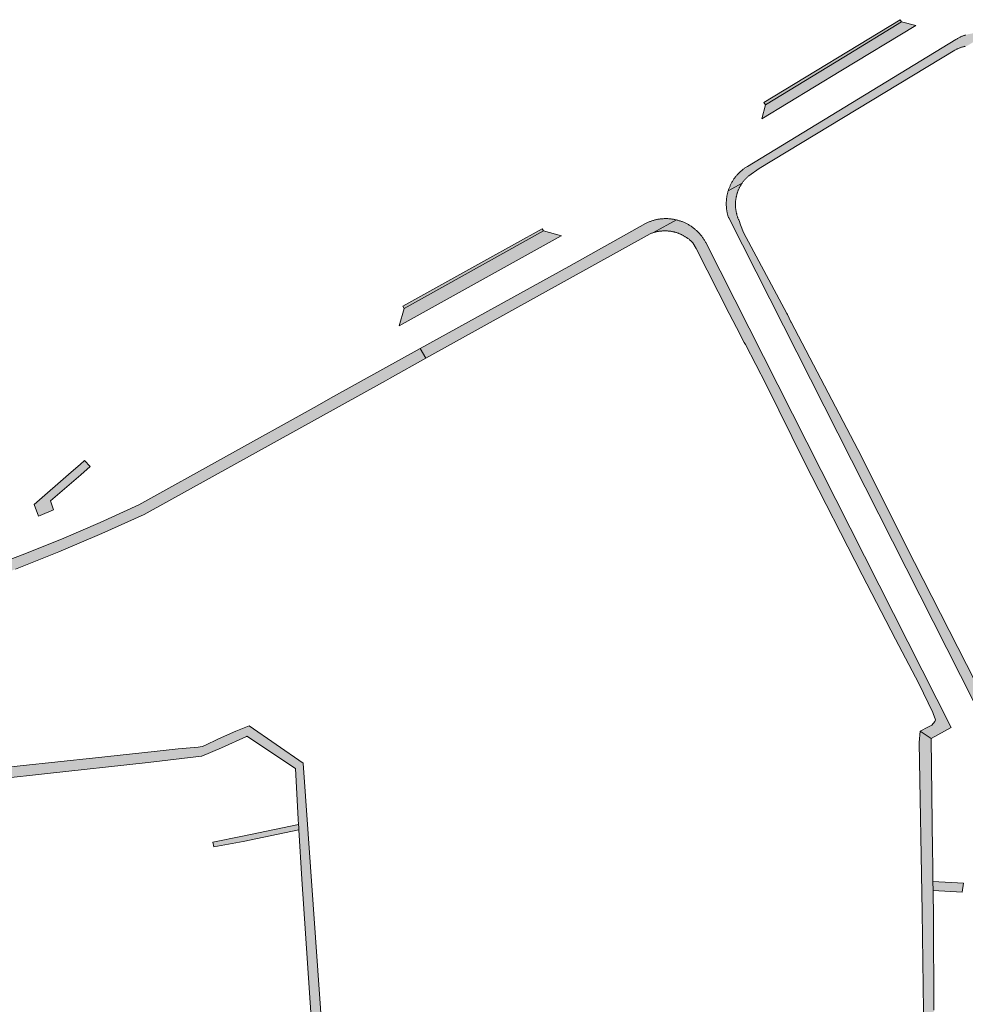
# Model space of a CAD drawing. Extents: x 97094 to 109644, y 463509 to 471969.
# Tile 232 of 256: x 103586 to 103743, y 468680 to 468845. Entities that reach past the tile are written whole.
import ezdxf

# ---------------------------------------------------------------- set-up
doc = ezdxf.new("R2010")
doc.units = 0
doc.layers.add('109 Onkruidbestrijding elementen', color=6, linetype='Continuous', lineweight=20, true_color=0xff00ff)

msp = doc.modelspace()

# ---------------------------------------------------------------- hatches: boundary and pattern name
at = {"layer": '109 Onkruidbestrijding elementen', "true_color": 0xff00ff}
for points in [[(103732.83, 468844.16), (103723.23, 468838.27), (103710.16, 468830.31), (103709.55, 468828), (103722.75, 468835.99), (103735.23, 468843.55), (103732.83, 468844.16)], [(103710.16, 468830.31), (103723.23, 468838.27), (103732.83, 468844.16), (103732.62, 468844.51), (103709.93, 468830.69), (103710.16, 468830.31)], [(103741.89, 468841.22), (103707.18, 468820.07), (103707.07, 468820), (103706.97, 468819.94), (103706.87, 468819.87), (103706.76, 468819.8), (103706.66, 468819.73), (103706.56, 468819.66), (103706.46, 468819.58), (103706.37, 468819.51), (103706.27, 468819.43), (103706.18, 468819.35), (103706.08, 468819.27), (103705.99, 468819.18), (103705.9, 468819.1), (103705.81, 468819.01), (103705.72, 468818.93), (103705.64, 468818.84), (103705.55, 468818.75), (103705.47, 468818.66), (103705.39, 468818.56), (103705.31, 468818.47), (103705.23, 468818.37), (103705.15, 468818.28), (103705.08, 468818.18), (103705, 468818.08), (103704.93, 468817.98), (103704.86, 468817.87), (103704.8, 468817.77), (103704.73, 468817.67), (103704.67, 468817.56), (103704.6, 468817.45), (103704.54, 468817.34), (103704.48, 468817.24), (103704.43, 468817.13), (103704.37, 468817.02), (103704.32, 468816.9), (103704.27, 468816.79), (103704.22, 468816.68), (103704.17, 468816.56), (103704.12, 468816.45), (103704.08, 468816.33), (103704.04, 468816.22), (103704, 468816.1), (103703.96, 468815.98), (103706.3, 468817.28), (103706.36, 468817.38), (103706.43, 468817.48), (103706.51, 468817.57), (103706.58, 468817.66), (103706.65, 468817.75), (103706.73, 468817.84), (103706.81, 468817.93), (103706.89, 468818.01), (103706.97, 468818.1), (103707.05, 468818.18), (103707.14, 468818.26), (103707.22, 468818.34), (103707.31, 468818.42), (103707.4, 468818.5), (103709.11, 468819.72), (103741.72, 468839.42), (103741.82, 468839.48), (103741.91, 468839.53), (103742.01, 468839.58), (103742.11, 468839.63), (103742.21, 468839.67), (103742.31, 468839.72), (103742.41, 468839.76), (103742.51, 468839.8), (103742.61, 468839.84), (103742.71, 468839.88), (103742.82, 468839.92), (103742.92, 468839.95), (103743.03, 468839.98), (103743.13, 468840.01), (103743.24, 468840.04), (103743.35, 468840.07), (103743.45, 468840.09), (103743.56, 468840.12), (103743.67, 468840.14), (103743.77, 468840.16), (103746.34, 468841.74), (103746.36, 468841.75), (103746.92, 468842.1), (103746.81, 468842.13), (103746.7, 468842.15), (103746.59, 468842.17), (103746.48, 468842.19), (103746.37, 468842.2), (103746.26, 468842.22), (103746.15, 468842.23), (103746.04, 468842.24), (103745.93, 468842.25), (103745.82, 468842.26), (103745.7, 468842.26), (103745.59, 468842.26), (103745.48, 468842.26), (103745.37, 468842.26), (103745.26, 468842.26), (103745.15, 468842.26), (103745.04, 468842.25), (103744.92, 468842.24), (103744.81, 468842.23), (103744.7, 468842.22), (103744.59, 468842.21), (103744.48, 468842.19), (103744.37, 468842.17), (103744.26, 468842.15), (103744.15, 468842.13), (103744.04, 468842.11), (103743.93, 468842.09), (103743.82, 468842.06), (103743.72, 468842.03), (103743.61, 468842), (103743.5, 468841.97), (103743.4, 468841.93), (103743.29, 468841.9), (103743.19, 468841.86), (103743.08, 468841.82), (103742.98, 468841.78), (103742.87, 468841.74), (103742.77, 468841.69), (103742.67, 468841.65), (103742.57, 468841.6), (103742.47, 468841.55), (103742.37, 468841.5), (103742.27, 468841.44), (103742.17, 468841.39), (103742.08, 468841.33), (103741.98, 468841.28), (103741.89, 468841.22)], [(103713.82, 468795.38), (103713.75, 468795.53), (103706.49, 468809.04), (103706, 468810.35), (103705.77, 468811.05), (103705.73, 468811.14), (103705.68, 468811.24), (103705.64, 468811.34), (103705.6, 468811.44), (103705.57, 468811.53), (103705.53, 468811.63), (103705.5, 468811.73), (103705.46, 468811.83), (103705.43, 468811.94), (103705.4, 468812.04), (103705.38, 468812.14), (103705.35, 468812.24), (103705.33, 468812.34), (103705.31, 468812.45), (103705.29, 468812.55), (103705.27, 468812.66), (103705.25, 468812.76), (103705.23, 468812.87), (103705.22, 468812.97), (103705.21, 468813.08), (103705.2, 468813.18), (103705.19, 468813.29), (103705.19, 468813.39), (103705.18, 468813.5), (103705.18, 468813.6), (103705.18, 468813.71), (103705.18, 468813.81), (103705.18, 468813.92), (103705.19, 468814.03), (103705.19, 468814.13), (103705.2, 468814.24), (103705.21, 468814.34), (103705.22, 468814.45), (103705.23, 468814.55), (103705.25, 468814.66), (103705.27, 468814.76), (103705.28, 468814.86), (103705.3, 468814.97), (103705.33, 468815.07), (103705.35, 468815.17), (103705.38, 468815.28), (103705.4, 468815.38), (103705.43, 468815.48), (103705.46, 468815.58), (103705.5, 468815.68), (103705.53, 468815.78), (103705.57, 468815.88), (103705.6, 468815.98), (103705.64, 468816.08), (103705.68, 468816.18), (103705.73, 468816.27), (103705.77, 468816.37), (103705.81, 468816.47), (103705.86, 468816.56), (103705.91, 468816.65), (103705.96, 468816.75), (103706.01, 468816.84), (103706.07, 468816.93), (103706.12, 468817.02), (103706.18, 468817.11), (103706.24, 468817.2), (103706.3, 468817.28), (103703.96, 468815.98), (103703.93, 468815.86), (103703.89, 468815.74), (103703.86, 468815.62), (103703.83, 468815.5), (103703.81, 468815.38), (103703.78, 468815.26), (103703.76, 468815.14), (103703.74, 468815.01), (103703.72, 468814.89), (103703.7, 468814.77), (103703.69, 468814.65), (103703.67, 468814.52), (103703.66, 468814.4), (103703.66, 468814.27), (103703.65, 468814.15), (103703.64, 468814.03), (103703.64, 468813.9), (103703.64, 468813.78), (103703.65, 468813.65), (103703.65, 468813.53), (103703.66, 468813.41), (103703.67, 468813.28), (103703.68, 468813.16), (103703.69, 468813.04), (103703.7, 468812.91), (103703.72, 468812.79), (103703.74, 468812.67), (103703.76, 468812.54), (103703.79, 468812.42), (103703.81, 468812.3), (103703.84, 468812.18), (103703.87, 468812.06), (103703.9, 468811.94), (103703.93, 468811.82), (103703.97, 468811.7), (103704.01, 468811.58), (103704.05, 468811.47), (103747.21, 468726.23), (103747.26, 468726.14), (103747.32, 468726.04), (103747.37, 468725.94), (103747.43, 468725.85), (103747.49, 468725.75), (103747.55, 468725.66), (103747.61, 468725.57), (103747.67, 468725.48), (103747.73, 468725.39), (103747.8, 468725.3), (103747.87, 468725.21), (103747.94, 468725.12), (103748.01, 468725.04), (103748.08, 468724.95), (103748.15, 468724.87), (103748.23, 468724.79), (103748.3, 468724.71), (103748.38, 468724.63), (103748.46, 468724.55), (103748.54, 468724.47), (103748.62, 468724.4), (103748.7, 468724.32), (103748.78, 468724.25), (103748.87, 468724.18), (103748.96, 468724.11), (103749.04, 468724.04), (103749.13, 468723.98), (103749.22, 468723.91), (103749.31, 468723.85), (103749.4, 468723.78), (103749.49, 468723.72), (103749.59, 468723.66), (103749.68, 468723.61), (103749.78, 468723.55), (103749.88, 468723.5), (103749.97, 468723.44), (103750.07, 468723.39), (103750.17, 468723.34), (103750.27, 468723.3), (103750.37, 468723.25), (103750.47, 468723.21), (103750.57, 468723.16), (103750.75, 468725.77), (103750.61, 468725.82), (103749.96, 468726.2), (103749.28, 468726.74), (103748.74, 468727.43), (103748.32, 468728.08), (103747.58, 468729.48), (103745.07, 468734.22), (103734.98, 468754.05), (103725.55, 468772.88), (103714.44, 468794.09), (103714.4, 468794.18), (103713.82, 468795.38)], [(103695.34, 468811.16), (103695.22, 468811.19), (103695.09, 468811.22), (103694.96, 468811.24), (103694.84, 468811.26), (103694.71, 468811.28), (103694.58, 468811.3), (103694.45, 468811.32), (103694.33, 468811.33), (103694.2, 468811.34), (103694.07, 468811.35), (103693.94, 468811.36), (103693.81, 468811.36), (103693.68, 468811.36), (103693.55, 468811.37), (103693.43, 468811.36), (103693.3, 468811.36), (103693.17, 468811.35), (103693.04, 468811.34), (103692.91, 468811.33), (103692.78, 468811.32), (103692.66, 468811.31), (103692.53, 468811.29), (103692.4, 468811.27), (103692.27, 468811.25), (103692.15, 468811.22), (103692.02, 468811.2), (103691.89, 468811.17), (103691.77, 468811.14), (103691.65, 468811.11), (103691.52, 468811.07), (103691.4, 468811.04), (103691.27, 468811), (103691.15, 468810.96), (103691.03, 468810.91), (103690.91, 468810.87), (103690.79, 468810.82), (103690.67, 468810.77), (103690.55, 468810.72), (103690.44, 468810.67), (103690.32, 468810.62), (103690.2, 468810.56), (103677.41, 468803.39), (103652.7, 468789.72), (103653.65, 468788.09), (103690.97, 468808.83), (103691.08, 468808.87), (103691.19, 468808.92), (103691.31, 468808.96), (103691.43, 468809), (103691.54, 468809.04), (103695.34, 468811.16)], [(103737.75, 468724.74), (103741.11, 468726.6), (103700.25, 468807.36), (103700.19, 468807.47), (103700.13, 468807.58), (103700.06, 468807.69), (103700, 468807.8), (103699.93, 468807.91), (103699.86, 468808.02), (103699.78, 468808.12), (103699.71, 468808.23), (103699.64, 468808.33), (103699.56, 468808.43), (103699.48, 468808.53), (103699.4, 468808.63), (103699.32, 468808.73), (103699.23, 468808.83), (103699.15, 468808.92), (103699.06, 468809.02), (103698.97, 468809.11), (103698.88, 468809.2), (103698.79, 468809.29), (103698.69, 468809.38), (103698.6, 468809.46), (103698.5, 468809.55), (103698.41, 468809.63), (103698.31, 468809.71), (103698.21, 468809.79), (103698.1, 468809.87), (103698, 468809.94), (103697.9, 468810.02), (103697.79, 468810.09), (103697.68, 468810.16), (103697.58, 468810.23), (103697.47, 468810.29), (103697.36, 468810.36), (103697.24, 468810.42), (103697.13, 468810.48), (103697.02, 468810.54), (103696.9, 468810.6), (103696.79, 468810.65), (103696.67, 468810.71), (103696.56, 468810.76), (103696.44, 468810.81), (103696.32, 468810.86), (103696.2, 468810.9), (103696.08, 468810.94), (103695.96, 468810.99), (103695.83, 468811.02), (103695.71, 468811.06), (103695.59, 468811.1), (103695.47, 468811.13), (103695.34, 468811.16), (103691.54, 468809.04), (103691.65, 468809.07), (103691.75, 468809.1), (103691.86, 468809.12), (103691.96, 468809.15), (103692.06, 468809.17), (103692.17, 468809.2), (103692.28, 468809.22), (103692.38, 468809.24), (103692.49, 468809.25), (103692.6, 468809.27), (103692.7, 468809.28), (103692.81, 468809.29), (103692.92, 468809.3), (103693.02, 468809.31), (103693.13, 468809.32), (103693.24, 468809.32), (103693.35, 468809.32), (103693.46, 468809.32), (103693.56, 468809.32), (103693.67, 468809.32), (103693.78, 468809.32), (103693.89, 468809.31), (103693.99, 468809.3), (103694.1, 468809.29), (103694.21, 468809.28), (103694.31, 468809.26), (103694.42, 468809.25), (103694.53, 468809.23), (103694.63, 468809.21), (103694.74, 468809.19), (103694.84, 468809.17), (103694.95, 468809.14), (103695.05, 468809.12), (103695.16, 468809.09), (103695.26, 468809.06), (103695.37, 468809.03), (103695.47, 468809), (103695.57, 468808.96), (103695.67, 468808.92), (103695.77, 468808.89), (103695.87, 468808.85), (103695.97, 468808.8), (103696.07, 468808.76), (103696.17, 468808.71), (103696.26, 468808.67), (103696.36, 468808.62), (103696.46, 468808.57), (103696.55, 468808.52), (103696.65, 468808.47), (103696.74, 468808.41), (103696.83, 468808.35), (103696.92, 468808.3), (103697.01, 468808.24), (103697.1, 468808.18), (103697.19, 468808.11), (103697.27, 468808.05), (103697.36, 468807.99), (103697.45, 468807.92), (103697.53, 468807.85), (103697.61, 468807.78), (103697.69, 468807.71), (103697.77, 468807.64), (103697.85, 468807.56), (103697.93, 468807.49), (103698.01, 468807.41), (103698.08, 468807.34), (103698.66, 468806.39), (103704.12, 468795.58), (103704.15, 468795.53), (103705.96, 468792.04), (103706.09, 468791.8), (103706.65, 468790.73), (103706.83, 468790.39), (103710.31, 468783.71), (103716.68, 468770.77), (103726.28, 468751.99), (103731.84, 468741.31), (103735.69, 468733.9), (103738.03, 468729.06), (103738.1, 468728.92), (103738.47, 468727.87), (103738.38, 468727.59), (103737.88, 468726.98), (103737.21, 468726.64), (103735.92, 468725.98), (103737.75, 468724.74)], [(103673.24, 468809.32), (103650.01, 468796.41), (103649.18, 468793.51), (103650.16, 468794.05), (103676.16, 468808.49), (103676.22, 468808.52), (103673.24, 468809.32)], [(103650.01, 468796.41), (103673.24, 468809.32), (103672.99, 468809.68), (103663.76, 468804.55), (103649.81, 468796.78), (103650.01, 468796.41)], [(103566.06, 468748.11), (103565.99, 468748.08), (103565.92, 468748.06), (103565.84, 468748.04), (103565.77, 468748.01), (103565.69, 468747.99), (103565.62, 468747.96), (103565.55, 468747.93), (103565.48, 468747.9), (103565.41, 468747.87), (103565.34, 468747.84), (103565.27, 468747.81), (103565.2, 468747.77), (103565.13, 468747.74), (103565.06, 468747.7), (103564.99, 468747.66), (103564.93, 468747.62), (103564.86, 468747.58), (103564.79, 468747.54), (103564.73, 468747.5), (103564.67, 468747.45), (103564.6, 468747.41), (103564.54, 468747.36), (103564.48, 468747.32), (103564.42, 468747.27), (103564.36, 468747.22), (103564.3, 468747.17), (103564.24, 468747.12), (103564.18, 468747.07), (103564.12, 468747.01), (103564.07, 468746.96), (103564.01, 468746.91), (103563.96, 468746.85), (103563.91, 468746.79), (103563.85, 468746.74), (103563.8, 468746.68), (103563.75, 468746.62), (103563.7, 468746.56), (103563.65, 468746.5), (103563.61, 468746.44), (103563.56, 468746.37), (103563.52, 468746.31), (103563.47, 468746.25), (103563.43, 468746.18), (103563.39, 468746.12), (103563.35, 468746.05), (103563.31, 468745.99), (103563.27, 468745.92), (103563.23, 468745.85), (103563.2, 468745.78), (103563.16, 468745.71), (103563.13, 468745.64), (103563.09, 468745.57), (103563.06, 468745.5), (103563.03, 468745.43), (103563, 468745.36), (103562.98, 468745.29), (103562.95, 468745.21), (103562.92, 468745.14), (103562.9, 468745.07), (103562.88, 468744.99), (103562.86, 468744.92), (103562.83, 468744.84), (103562.82, 468744.77), (103562.8, 468744.69), (103562.78, 468744.62), (103562.77, 468744.54), (103564.78, 468745.11), (103564.78, 468745.13), (103564.78, 468745.14), (103564.78, 468745.16), (103564.78, 468745.17), (103564.79, 468745.19), (103564.79, 468745.21), (103564.79, 468745.22), (103564.79, 468745.24), (103564.79, 468745.26), (103564.8, 468745.27), (103564.8, 468745.29), (103564.8, 468745.3), (103564.81, 468745.32), (103564.81, 468745.34), (103564.82, 468745.35), (103564.82, 468745.37), (103564.83, 468745.38), (103564.83, 468745.4), (103564.84, 468745.41), (103564.84, 468745.43), (103564.85, 468745.44), (103564.85, 468745.46), (103564.86, 468745.47), (103564.87, 468745.49), (103564.87, 468745.5), (103564.88, 468745.52), (103564.89, 468745.53), (103564.9, 468745.55), (103564.9, 468745.56), (103564.91, 468745.57), (103564.92, 468745.59), (103564.93, 468745.6), (103564.94, 468745.62), (103564.95, 468745.63), (103564.96, 468745.64), (103564.97, 468745.66), (103564.98, 468745.67), (103564.99, 468745.68), (103565, 468745.7), (103565.01, 468745.71), (103565.02, 468745.72), (103565.03, 468745.73), (103565.04, 468745.74), (103565.05, 468745.76), (103565.06, 468745.77), (103565.07, 468745.78), (103565.08, 468745.79), (103565.1, 468745.8), (103565.11, 468745.81), (103565.12, 468745.82), (103565.13, 468745.83), (103565.14, 468745.84), (103565.16, 468745.85), (103565.17, 468745.86), (103565.18, 468745.87), (103565.2, 468745.88), (103565.21, 468745.89), (103565.22, 468745.9), (103565.24, 468745.91), (103565.25, 468745.92), (103565.27, 468745.93), (103565.28, 468745.93), (103575.64, 468749.39), (103578, 468750.23), (103585.29, 468752.95), (103592.51, 468755.83), (103599.67, 468758.88), (103606.75, 468762.09), (103646.89, 468784.34), (103647.71, 468784.79), (103653.65, 468788.09), (103652.7, 468789.72), (103646.45, 468786.26), (103638.26, 468781.72), (103635.02, 468779.91), (103605.84, 468763.7), (103599.43, 468760.76), (103592.96, 468757.97), (103586.42, 468755.33), (103579.83, 468752.84), (103573.18, 468750.5), (103569.38, 468749.23), (103569.02, 468749.11), (103566.06, 468748.11)], [(103596.19, 468768.7), (103597.76, 468770.06), (103596.82, 468771.08), (103596.05, 468770.41), (103594.57, 468769.12), (103588.41, 468763.73), (103589.16, 468761.81), (103589.39, 468761.89), (103591.66, 468762.83), (103591.11, 468764.32), (103596.19, 468768.7)], [(103631.9, 468719.74), (103632.39, 468711.3), (103632.43, 468710.44), (103632.46, 468709.93), (103632.48, 468709.54), (103632.98, 468701.29), (103634.54, 468678.27), (103635.46, 468663.69), (103635.54, 468662.5), (103636.57, 468647.77), (103635.9, 468647.66), (103638.42, 468645.92), (103637.33, 468662.57), (103633.23, 468720.64), (103624.24, 468726.86), (103621.99, 468725.95), (103619.12, 468724.68), (103616.85, 468723.58), (103616.36, 468723.43), (103615.71, 468723.33), (103612.39, 468723), (103608.4, 468722.59), (103598.65, 468721.52), (103586.09, 468720.18), (103575.21, 468718.98), (103575.22, 468718.97), (103575.99, 468717.3), (103590.15, 468718.86), (103607.4, 468720.77), (103616.29, 468721.8), (103616.33, 468721.81), (103619.6, 468723.18), (103623.75, 468725.09), (103623.8, 468725.12), (103631.9, 468719.74)], [(103738.09, 468699.43), (103738.06, 468700.94), (103738.02, 468703.83), (103737.98, 468706.05), (103737.75, 468724.74), (103735.92, 468725.98), (103735.77, 468724.1), (103736.28, 468695.86), (103736.59, 468671.19), (103736.77, 468668.01), (103736.74, 468666.71), (103736.56, 468665.64), (103736.16, 468664.59), (103735.92, 468664.16), (103738.9, 468664.58), (103738.93, 468664.7), (103738.96, 468664.81), (103738.98, 468664.93), (103739, 468665.05), (103739.02, 468665.17), (103739.03, 468665.29), (103739.05, 468665.41), (103739.89, 468672.74), (103738.18, 468672.86), (103738.21, 468674.16), (103738.19, 468679.51), (103738.18, 468680.5), (103738.14, 468694.04), (103738.16, 468694.9), (103738.09, 468699.43)], [(103632.43, 468710.44), (103623.09, 468708.48), (103618.17, 468707.46), (103618.34, 468706.68), (103623.2, 468707.57), (103632.48, 468709.54), (103632.46, 468709.93), (103632.43, 468710.44)], [(103738.06, 468700.94), (103738.09, 468699.43), (103742.94, 468699.15), (103743.12, 468700.63), (103738.06, 468700.94)]]:
    msp.add_hatch(color=6, dxfattribs=at).paths.add_polyline_path(points)

# ---------------------------------------------------------------- linework, layer by layer
at = {"layer": '109 Onkruidbestrijding elementen', "color": 3, "true_color": 0x00ff00}
for points in [[(103732.83, 468844.16), (103723.23, 468838.27), (103710.16, 468830.31), (103709.55, 468828), (103722.75, 468835.99), (103735.23, 468843.55), (103732.83, 468844.16)], [(103710.16, 468830.31), (103723.23, 468838.27), (103732.83, 468844.16), (103732.62, 468844.51), (103709.93, 468830.69), (103710.16, 468830.31)], [(103695.34, 468811.16), (103695.22, 468811.19), (103695.09, 468811.22), (103694.96, 468811.24), (103694.84, 468811.26), (103694.71, 468811.28), (103694.58, 468811.3), (103694.45, 468811.32), (103694.33, 468811.33), (103694.2, 468811.34), (103694.07, 468811.35), (103693.94, 468811.36), (103693.81, 468811.36), (103693.68, 468811.36), (103693.55, 468811.37), (103693.43, 468811.36), (103693.3, 468811.36), (103693.17, 468811.35), (103693.04, 468811.34), (103692.91, 468811.33), (103692.78, 468811.32), (103692.66, 468811.31), (103692.53, 468811.29), (103692.4, 468811.27), (103692.27, 468811.25), (103692.15, 468811.22), (103692.02, 468811.2), (103691.89, 468811.17), (103691.77, 468811.14), (103691.65, 468811.11), (103691.52, 468811.07), (103691.4, 468811.04), (103691.27, 468811), (103691.15, 468810.96), (103691.03, 468810.91), (103690.91, 468810.87), (103690.79, 468810.82), (103690.67, 468810.77), (103690.55, 468810.72), (103690.44, 468810.67), (103690.32, 468810.62), (103690.2, 468810.56), (103677.41, 468803.39), (103652.7, 468789.72), (103653.65, 468788.09), (103690.97, 468808.83), (103691.08, 468808.87), (103691.19, 468808.92), (103691.31, 468808.96), (103691.43, 468809), (103691.54, 468809.04), (103695.34, 468811.16)], [(103737.75, 468724.74), (103741.11, 468726.6), (103700.25, 468807.36), (103700.19, 468807.47), (103700.13, 468807.58), (103700.06, 468807.69), (103700, 468807.8), (103699.93, 468807.91), (103699.86, 468808.02), (103699.78, 468808.12), (103699.71, 468808.23), (103699.64, 468808.33), (103699.56, 468808.43), (103699.48, 468808.53), (103699.4, 468808.63), (103699.32, 468808.73), (103699.23, 468808.83), (103699.15, 468808.92), (103699.06, 468809.02), (103698.97, 468809.11), (103698.88, 468809.2), (103698.79, 468809.29), (103698.69, 468809.38), (103698.6, 468809.46), (103698.5, 468809.55), (103698.41, 468809.63), (103698.31, 468809.71), (103698.21, 468809.79), (103698.1, 468809.87), (103698, 468809.94), (103697.9, 468810.02), (103697.79, 468810.09), (103697.68, 468810.16), (103697.58, 468810.23), (103697.47, 468810.29), (103697.36, 468810.36), (103697.24, 468810.42), (103697.13, 468810.48), (103697.02, 468810.54), (103696.9, 468810.6), (103696.79, 468810.65), (103696.67, 468810.71), (103696.56, 468810.76), (103696.44, 468810.81), (103696.32, 468810.86), (103696.2, 468810.9), (103696.08, 468810.94), (103695.96, 468810.99), (103695.83, 468811.02), (103695.71, 468811.06), (103695.59, 468811.1), (103695.47, 468811.13), (103695.34, 468811.16), (103691.54, 468809.04), (103691.65, 468809.07), (103691.75, 468809.1), (103691.86, 468809.12), (103691.96, 468809.15), (103692.06, 468809.17), (103692.17, 468809.2), (103692.28, 468809.22), (103692.38, 468809.24), (103692.49, 468809.25), (103692.6, 468809.27), (103692.7, 468809.28), (103692.81, 468809.29), (103692.92, 468809.3), (103693.02, 468809.31), (103693.13, 468809.32), (103693.24, 468809.32), (103693.35, 468809.32), (103693.46, 468809.32), (103693.56, 468809.32), (103693.67, 468809.32), (103693.78, 468809.32), (103693.89, 468809.31), (103693.99, 468809.3), (103694.1, 468809.29), (103694.21, 468809.28), (103694.31, 468809.26), (103694.42, 468809.25), (103694.53, 468809.23), (103694.63, 468809.21), (103694.74, 468809.19), (103694.84, 468809.17), (103694.95, 468809.14), (103695.05, 468809.12), (103695.16, 468809.09), (103695.26, 468809.06), (103695.37, 468809.03), (103695.47, 468809), (103695.57, 468808.96), (103695.67, 468808.92), (103695.77, 468808.89), (103695.87, 468808.85), (103695.97, 468808.8), (103696.07, 468808.76), (103696.17, 468808.71), (103696.26, 468808.67), (103696.36, 468808.62), (103696.46, 468808.57), (103696.55, 468808.52), (103696.65, 468808.47), (103696.74, 468808.41), (103696.83, 468808.35), (103696.92, 468808.3), (103697.01, 468808.24), (103697.1, 468808.18), (103697.19, 468808.11), (103697.27, 468808.05), (103697.36, 468807.99), (103697.45, 468807.92), (103697.53, 468807.85), (103697.61, 468807.78), (103697.69, 468807.71), (103697.77, 468807.64), (103697.85, 468807.56), (103697.93, 468807.49), (103698.01, 468807.41), (103698.08, 468807.34), (103698.66, 468806.39), (103704.12, 468795.58), (103704.15, 468795.53), (103705.96, 468792.04), (103706.09, 468791.8), (103706.65, 468790.73), (103706.83, 468790.39), (103710.31, 468783.71), (103716.68, 468770.77), (103726.28, 468751.99), (103731.84, 468741.31), (103735.69, 468733.9), (103738.03, 468729.06), (103738.1, 468728.92), (103738.47, 468727.87), (103738.38, 468727.59), (103737.88, 468726.98), (103737.21, 468726.64), (103735.92, 468725.98), (103737.75, 468724.74)], [(103673.24, 468809.32), (103650.01, 468796.41), (103649.18, 468793.51), (103650.16, 468794.05), (103676.16, 468808.49), (103676.22, 468808.52), (103673.24, 468809.32)], [(103650.01, 468796.41), (103673.24, 468809.32), (103672.99, 468809.68), (103663.76, 468804.55), (103649.81, 468796.78), (103650.01, 468796.41)], [(103596.19, 468768.7), (103597.76, 468770.06), (103596.82, 468771.08), (103596.05, 468770.41), (103594.57, 468769.12), (103588.41, 468763.73), (103589.16, 468761.81), (103589.39, 468761.89), (103591.66, 468762.83), (103591.11, 468764.32), (103596.19, 468768.7)], [(103632.43, 468710.44), (103623.09, 468708.48), (103618.17, 468707.46), (103618.34, 468706.68), (103623.2, 468707.57), (103632.48, 468709.54), (103632.46, 468709.93), (103632.43, 468710.44)], [(103738.06, 468700.94), (103738.09, 468699.43), (103742.94, 468699.15), (103743.12, 468700.63), (103738.06, 468700.94)]]:
    msp.add_lwpolyline(points, close=True, dxfattribs=at)
for points in [[(103743.5, 468841.97), (103743.4, 468841.93), (103743.29, 468841.9), (103743.19, 468841.86), (103743.08, 468841.82), (103742.98, 468841.78), (103742.87, 468841.74), (103742.77, 468841.69), (103742.67, 468841.65), (103742.57, 468841.6), (103742.47, 468841.55), (103742.37, 468841.5), (103742.27, 468841.44), (103742.17, 468841.39), (103742.08, 468841.33), (103741.98, 468841.28), (103741.89, 468841.22), (103741.89, 468841.22), (103707.18, 468820.07), (103707.07, 468820), (103706.97, 468819.94), (103706.87, 468819.87), (103706.76, 468819.8), (103706.66, 468819.73), (103706.56, 468819.66), (103706.46, 468819.58), (103706.37, 468819.51), (103706.27, 468819.43), (103706.18, 468819.35), (103706.08, 468819.27), (103705.99, 468819.18), (103705.9, 468819.1), (103705.81, 468819.01), (103705.72, 468818.93), (103705.64, 468818.84), (103705.55, 468818.75), (103705.47, 468818.66), (103705.39, 468818.56), (103705.31, 468818.47), (103705.23, 468818.37), (103705.15, 468818.28), (103705.08, 468818.18), (103705, 468818.08), (103704.93, 468817.98), (103704.86, 468817.87), (103704.8, 468817.77), (103704.73, 468817.67), (103704.67, 468817.56), (103704.6, 468817.45), (103704.54, 468817.34), (103704.48, 468817.24), (103704.43, 468817.13), (103704.37, 468817.02), (103704.32, 468816.9), (103704.27, 468816.79), (103704.22, 468816.68), (103704.17, 468816.56), (103704.12, 468816.45), (103704.08, 468816.33), (103704.04, 468816.22), (103704, 468816.1), (103703.96, 468815.98), (103706.3, 468817.28), (103706.36, 468817.38), (103706.43, 468817.48), (103706.51, 468817.57), (103706.58, 468817.66), (103706.65, 468817.75), (103706.73, 468817.84), (103706.81, 468817.93), (103706.89, 468818.01), (103706.97, 468818.1), (103707.05, 468818.18), (103707.14, 468818.26), (103707.22, 468818.34), (103707.31, 468818.42), (103707.4, 468818.5), (103709.11, 468819.72), (103741.72, 468839.42), (103741.82, 468839.48), (103741.91, 468839.53), (103742.01, 468839.58), (103742.11, 468839.63), (103742.21, 468839.67), (103742.31, 468839.72), (103742.41, 468839.76), (103742.51, 468839.8), (103742.61, 468839.84), (103742.71, 468839.88), (103742.82, 468839.92), (103742.92, 468839.95), (103743.03, 468839.98), (103743.13, 468840.01), (103743.24, 468840.04), (103743.35, 468840.07), (103743.45, 468840.09)], [(103745.07, 468734.22), (103734.98, 468754.05), (103725.55, 468772.88), (103714.44, 468794.09), (103714.4, 468794.18), (103713.82, 468795.38), (103713.82, 468795.38), (103713.75, 468795.53), (103706.49, 468809.04), (103706, 468810.35), (103705.77, 468811.05), (103705.73, 468811.14), (103705.68, 468811.24), (103705.64, 468811.34), (103705.6, 468811.44), (103705.57, 468811.53), (103705.53, 468811.63), (103705.5, 468811.73), (103705.46, 468811.83), (103705.43, 468811.94), (103705.4, 468812.04), (103705.38, 468812.14), (103705.35, 468812.24), (103705.33, 468812.34), (103705.31, 468812.45), (103705.29, 468812.55), (103705.27, 468812.66), (103705.25, 468812.76), (103705.23, 468812.87), (103705.22, 468812.97), (103705.21, 468813.08), (103705.2, 468813.18), (103705.19, 468813.29), (103705.19, 468813.39), (103705.18, 468813.5), (103705.18, 468813.6), (103705.18, 468813.71), (103705.18, 468813.81), (103705.18, 468813.92), (103705.19, 468814.03), (103705.19, 468814.13), (103705.2, 468814.24), (103705.21, 468814.34), (103705.22, 468814.45), (103705.23, 468814.55), (103705.25, 468814.66), (103705.27, 468814.76), (103705.28, 468814.86), (103705.3, 468814.97), (103705.33, 468815.07), (103705.35, 468815.17), (103705.38, 468815.28), (103705.4, 468815.38), (103705.43, 468815.48), (103705.46, 468815.58), (103705.5, 468815.68), (103705.53, 468815.78), (103705.57, 468815.88), (103705.6, 468815.98), (103705.64, 468816.08), (103705.68, 468816.18), (103705.73, 468816.27), (103705.77, 468816.37), (103705.81, 468816.47), (103705.86, 468816.56), (103705.91, 468816.65), (103705.96, 468816.75), (103706.01, 468816.84), (103706.07, 468816.93), (103706.12, 468817.02), (103706.18, 468817.11), (103706.24, 468817.2), (103706.3, 468817.28), (103703.96, 468815.98), (103703.93, 468815.86), (103703.89, 468815.74), (103703.86, 468815.62), (103703.83, 468815.5), (103703.81, 468815.38), (103703.78, 468815.26), (103703.76, 468815.14), (103703.74, 468815.01), (103703.72, 468814.89), (103703.7, 468814.77), (103703.69, 468814.65), (103703.67, 468814.52), (103703.66, 468814.4), (103703.66, 468814.27), (103703.65, 468814.15), (103703.64, 468814.03), (103703.64, 468813.9), (103703.64, 468813.78), (103703.65, 468813.65), (103703.65, 468813.53), (103703.66, 468813.41), (103703.67, 468813.28), (103703.68, 468813.16), (103703.69, 468813.04), (103703.7, 468812.91), (103703.72, 468812.79), (103703.74, 468812.67), (103703.76, 468812.54), (103703.79, 468812.42), (103703.81, 468812.3), (103703.84, 468812.18), (103703.87, 468812.06), (103703.9, 468811.94), (103703.93, 468811.82), (103703.97, 468811.7), (103704.01, 468811.58), (103704.05, 468811.47), (103747.21, 468726.23)], [(103585.29, 468752.95), (103592.51, 468755.83), (103599.67, 468758.88), (103606.75, 468762.09), (103646.89, 468784.34), (103647.71, 468784.79), (103653.65, 468788.09), (103652.7, 468789.72), (103646.45, 468786.26), (103638.26, 468781.72), (103635.02, 468779.91), (103605.84, 468763.7), (103599.43, 468760.76), (103592.96, 468757.97), (103586.42, 468755.33), (103579.83, 468752.84)], [(103637.33, 468662.57), (103633.23, 468720.64), (103624.24, 468726.86), (103621.99, 468725.95), (103619.12, 468724.68), (103616.85, 468723.58), (103616.36, 468723.43), (103615.71, 468723.33), (103612.39, 468723), (103608.4, 468722.59), (103598.65, 468721.52), (103586.09, 468720.18), (103575.21, 468718.98)], [(103575.99, 468717.3), (103590.15, 468718.86), (103607.4, 468720.77), (103616.29, 468721.8), (103616.33, 468721.81), (103619.6, 468723.18), (103623.75, 468725.09), (103623.8, 468725.12), (103631.9, 468719.74), (103631.9, 468719.74), (103632.39, 468711.3), (103632.43, 468710.44), (103632.46, 468709.93), (103632.48, 468709.54), (103632.98, 468701.29), (103634.54, 468678.27)], [(103738.19, 468679.51), (103738.18, 468680.5), (103738.14, 468694.04), (103738.16, 468694.9), (103738.09, 468699.43), (103738.09, 468699.43), (103738.06, 468700.94), (103738.02, 468703.83), (103737.98, 468706.05), (103737.75, 468724.74), (103735.92, 468725.98), (103735.77, 468724.1), (103736.28, 468695.86), (103736.59, 468671.19)]]:
    msp.add_lwpolyline(points, dxfattribs=at)

doc.saveas('drawing.dxf')
